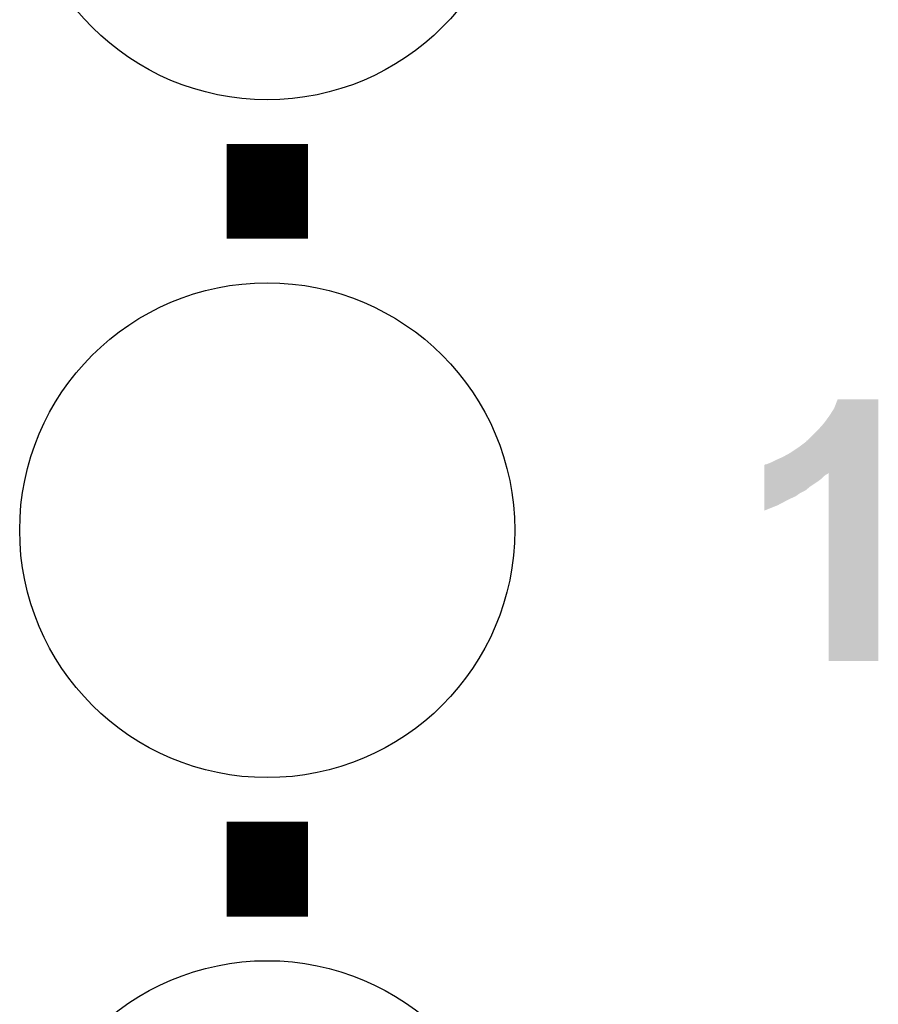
# Model space of a CAD drawing. Extents: x -1.3 to 24.2, y -3.9 to 53.4.
# Tile 29 of 54: x 4.2 to 7.4, y 31.4 to 35.1. Entities that reach past the tile are written whole.
import ezdxf

# ---------------------------------------------------------------- set-up
doc = ezdxf.new("R2010")
doc.units = 0
doc.layers.get('0').update_dxf_attribs({"linetype": 'CONTINUOUS'})
doc.layers.add('SERVO_3_CLICK_V101_GTO', color=12, linetype='CONTINUOUS')
doc.layers.add('SERVO_3_CLICK_V101_GTS', color=13, linetype='CONTINUOUS')

# ---------------------------------------------------------------- blocks, each defined once
blk = doc.blocks.new('ROUND_21')
blk.add_circle((0, 0), 0.9271)

msp = doc.modelspace()

# ---------------------------------------------------------------- linework, layer by layer
at = {"layer": 'SERVO_3_CLICK_V101_GTO', "const_width": 0.3048}
for points in [[(5.08, 34.2392), (5.08, 34.5948)], [(5.08, 31.6992), (5.08, 32.0548)]]:
    msp.add_lwpolyline(points, dxfattribs=at)
at = {"layer": 'SERVO_3_CLICK_V101_GTO'}
for points in [[(7.20344, 33.6042), (7.216146, 33.637198), (7.368538, 33.6042), (7.36854, 33.637198)], [(7.216146, 33.637198), (7.216156, 33.63722), (7.36854, 33.637198), (7.216156, 33.63722)], [(7.165338, 33.548318), (7.18566, 33.57626), (7.368538, 33.548318), (7.368538, 33.57626)], [(7.18566, 33.57626), (7.20344, 33.6042), (7.368538, 33.57626), (7.368538, 33.6042)], [(7.14502, 33.52546), (7.165338, 33.548318), (7.368536, 33.52546), (7.368538, 33.548318)], [(7.101846, 33.482286), (7.14502, 33.52546), (7.368536, 33.482286), (7.368536, 33.52546)], [(7.06882, 33.45688), (7.0993, 33.47975), (7.368534, 33.45688), (7.368536, 33.47975)], [(7.0993, 33.47975), (7.099322, 33.48228), (7.368536, 33.47975), (7.368536, 33.48228)], [(7.099322, 33.48228), (7.101846, 33.482286), (7.368536, 33.48228), (7.368536, 33.482286)], [(7.0104, 33.42132), (7.03834, 33.43656), (7.368534, 33.42132), (7.368534, 33.43656)], [(7.03834, 33.43656), (7.06882, 33.45688), (7.368534, 33.43656), (7.368534, 33.45688)], [(6.941824, 33.362864), (6.941826, 33.390846), (7.368532, 33.362864), (7.368534, 33.390846)], [(6.941826, 33.390846), (6.944366, 33.39338), (7.368534, 33.390846), (7.368534, 33.39338)], [(6.944366, 33.39338), (6.946902, 33.393382), (7.368534, 33.39338), (7.368534, 33.393382)], [(6.946902, 33.393382), (6.95452, 33.39592), (7.368534, 33.393382), (7.368534, 33.39592)], [(6.95452, 33.39592), (6.96722, 33.401), (7.368534, 33.39592), (7.368534, 33.401)], [(6.96722, 33.401), (6.98754, 33.41116), (7.368534, 33.401), (7.368534, 33.41116)], [(6.98754, 33.41116), (7.0104, 33.42132), (7.368534, 33.41116), (7.368534, 33.42132)], [(6.941824, 33.357818), (6.941824, 33.362864), (7.178036, 33.357818), (7.183082, 33.362864)], [(6.941824, 33.355278), (6.941824, 33.357818), (7.17296, 33.355278), (7.178036, 33.357818)], [(6.941824, 33.347658), (6.941824, 33.355278), (7.1628, 33.347658), (7.17296, 33.355278)], [(7.18312, 32.656802), (7.183082, 33.362864), (7.368518, 32.656802), (7.368532, 33.362864)], [(6.941822, 33.32988), (6.941824, 33.3375), (7.14248, 33.32988), (7.152638, 33.3375)], [(6.941822, 33.30956), (6.941822, 33.32988), (7.112, 33.30956), (7.14248, 33.32988)], [(6.941824, 33.3375), (6.941824, 33.347658), (7.152638, 33.3375), (7.1628, 33.347658)], [(6.94182, 33.274), (6.941822, 33.286698), (7.05866, 33.274), (7.07644, 33.286698)], [(6.941822, 33.296858), (6.941822, 33.30956), (7.096756, 33.296858), (7.112, 33.30956)], [(6.941822, 33.286698), (6.941822, 33.296858), (7.07644, 33.286698), (7.096756, 33.296858)], [(6.94182, 33.26384), (6.94182, 33.274), (7.0358, 33.26384), (7.05866, 33.274)], [(6.94182, 33.24098), (6.94182, 33.26384), (6.99262, 33.24098), (7.0358, 33.26384)], [(6.94182, 33.220692), (6.94182, 33.24098), (6.94182, 33.220692), (6.99262, 33.24098)], [(7.368518, 32.65678), (7.18312, 32.656802), (7.368518, 32.65678), (7.368518, 32.656802)]]:
    msp.add_solid(points, dxfattribs=at)

# ---------------------------------------------------------------- block references
at = {"layer": 'SERVO_3_CLICK_V101_GTS'}
for p in [(5.08, 35.687), (5.08, 33.147), (5.08, 30.607)]:
    msp.add_blockref('ROUND_21', p, dxfattribs=at)

doc.saveas('drawing.dxf')
